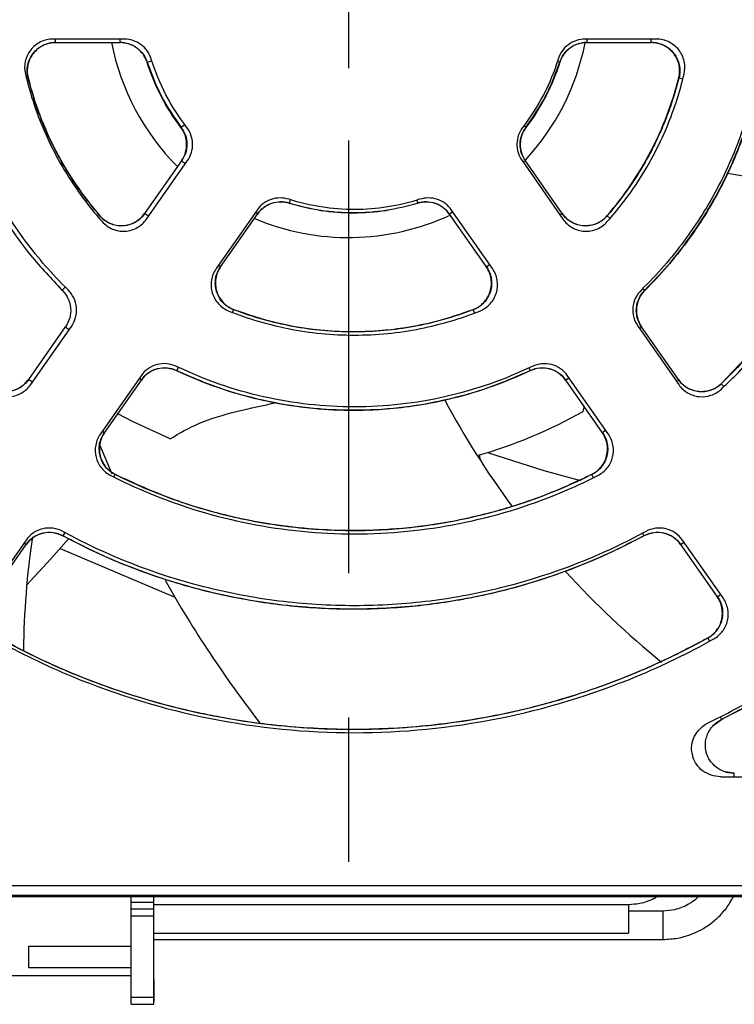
# Model space of a CAD drawing. Header units: millimetres. Extents: x 13 to 559, y 0 to 388.
# Tile 9 of 17: x 224 to 249, y 148 to 183. Entities that reach past the tile are written whole.
import ezdxf

# ---------------------------------------------------------------- set-up
doc = ezdxf.new("R2010")
doc.units = ezdxf.units.MM
doc.linetypes.add('SLD-Center', pattern=[30.48, 15.24, -5.08, 5.08, -5.08])
doc.layers.add('CENTER', color=40, linetype='SLD-Center')

# ---------------------------------------------------------------- blocks, each defined once
blk = doc.blocks.new('SW_CENTERMARKSYMBOL_2')
at = {"layer": 'CENTER', "color": 0}
for p, q in [((0, 0), (0, -2.54)), ((0, -5.08), (0, -34.14))]:
    blk.add_line(p, q, dxfattribs=at)

msp = doc.modelspace()

# ---------------------------------------------------------------- linework, layer by layer
for p, q in [((227.64, 182.485), (225.13, 182.485)), ((225.222, 182.364), (225.222, 182.485)), ((227.491, 182.364), (227.491, 182.485)), ((246.388, 182.485), (243.878, 182.485)), ((243.935, 182.485), (243.935, 182.364)), ((246.204, 182.364), (246.204, 182.485)), ((225.222, 182.364), (227.491, 182.364)), ((243.935, 182.364), (246.204, 182.364)), ((228.443, 181.67), (228.451, 181.673)), ((228.451, 181.673), (228.612, 181.724)), ((242.898, 181.698), (242.98, 181.671)), ((242.98, 181.671), (242.984, 181.67)), ((224.247, 181.121), (224.254, 181.123)), ((247.173, 181.123), (247.319, 181.086)), ((229.635, 179.379), (229.643, 179.385)), ((229.643, 179.385), (229.769, 179.481)), ((241.787, 179.382), (241.715, 179.437)), ((241.787, 179.382), (241.791, 179.379)), ((228.428, 176.15), (229.867, 178.206)), ((241.651, 178.206), (243.09, 176.15)), ((229.658, 178.203), (228.356, 176.344)), ((229.658, 178.203), (229.797, 178.105)), ((241.769, 178.203), (241.691, 178.148)), ((243.07, 176.344), (241.769, 178.203)), ((233.489, 176.831), (233.45, 176.708)), ((237.944, 176.814), (237.976, 176.708)), ((226.776, 176.256), (226.784, 176.263)), ((228.495, 176.246), (228.356, 176.344)), ((232.32, 176.468), (230.881, 174.412)), ((231.036, 174.468), (232.337, 176.326)), ((232.337, 176.326), (232.259, 176.381)), ((239.089, 176.326), (239.209, 176.41)), ((239.089, 176.326), (240.391, 174.468)), ((240.609, 174.412), (239.169, 176.468)), ((243.07, 176.344), (242.993, 176.289)), ((244.648, 176.258), (244.643, 176.262)), ((244.648, 176.258), (244.751, 176.168)), ((231.036, 174.468), (230.958, 174.522)), ((240.391, 174.468), (240.511, 174.551)), ((225.188, 173.94), (225.449, 173.638)), ((225.455, 173.644), (225.563, 173.753)), ((245.909, 173.707), (245.975, 173.641)), ((225.449, 173.638), (225.455, 173.644)), ((245.975, 173.641), (245.978, 173.637)), ((231.458, 172.861), (231.497, 172.963)), ((239.932, 172.957), (239.93, 172.962)), ((239.932, 172.957), (239.977, 172.84)), ((225.564, 172.356), (224.267, 170.503)), ((224.346, 170.321), (225.781, 172.37)), ((225.564, 172.356), (225.703, 172.258)), ((245.737, 172.37), (247.172, 170.321)), ((245.785, 172.301), (245.863, 172.356)), ((247.16, 170.503), (245.863, 172.356)), ((250.084, 171.856), (248.665, 170.351)), ((229.544, 170.931), (229.487, 170.81)), ((228.234, 170.632), (226.799, 168.583)), ((241.894, 170.907), (241.94, 170.81)), ((244.69, 168.583), (243.255, 170.632)), ((224.406, 170.406), (224.267, 170.503)), ((226.946, 168.627), (228.243, 170.48)), ((228.243, 170.48), (228.165, 170.534)), ((243.183, 170.48), (243.303, 170.564)), ((243.183, 170.48), (244.48, 168.627)), ((247.16, 170.503), (247.082, 170.449)), ((248.669, 170.347), (248.665, 170.351)), ((248.669, 170.347), (248.762, 170.249)), ((243.809, 169.379), (243.84, 169.542)), ((226.946, 168.627), (226.868, 168.682)), ((244.6, 168.711), (244.48, 168.627)), ((240.148, 167.845), (240.16, 167.686)), ((227.271, 167.066), (227.318, 167.161)), ((244.111, 167.156), (244.108, 167.161)), ((244.168, 167.041), (244.111, 167.156)), ((225.543, 165.114), (225.479, 164.995)), ((245.898, 165.088), (245.948, 164.995)), ((224.182, 164.845), (222.755, 162.808)), ((222.899, 162.848), (224.188, 164.688)), ((224.11, 164.743), (224.188, 164.688)), ((247.238, 164.688), (247.358, 164.772)), ((247.238, 164.688), (248.527, 162.848)), ((248.734, 162.808), (247.307, 164.845)), ((225.388, 164.552), (229.42, 162.839)), ((248.527, 162.848), (248.647, 162.932)), ((248.195, 161.396), (248.192, 161.401)), ((248.195, 161.396), (248.258, 161.283)), ((248.674, 158.527), (249.957, 159.221)), ((248.422, 158.34), (248.676, 158.523)), ((248.628, 158.617), (248.676, 158.523)), ((248.65, 156.514), (251.222, 156.514)), ((249.129, 156.634), (248.819, 156.682)), ((249.129, 156.514), (249.129, 156.635)), ((269.171, 152.673), (137.818, 152.673)), ((137.759, 152.345), (269.168, 152.345)), ((220.177, 152.299), (251.25, 152.299)), ((227.885, 152.099), (227.885, 152.299)), ((228.685, 152.099), (228.685, 152.299)), ((227.885, 152.099), (228.685, 152.099)), ((227.885, 151.849), (227.885, 152.099)), ((228.685, 151.849), (228.685, 152.099)), ((245.403, 152.007), (228.685, 152.007)), ((245.403, 152.007), (245.403, 151.007)), ((227.885, 151.599), (227.885, 151.849)), ((228.685, 151.849), (227.885, 151.849)), ((228.685, 151.599), (227.885, 151.599)), ((227.885, 148.749), (227.885, 151.599)), ((228.685, 151.599), (228.685, 151.849)), ((228.685, 148.749), (228.685, 151.599)), ((246.617, 151.783), (245.403, 151.783)), ((246.617, 151.783), (246.617, 150.783)), ((228.685, 151.007), (245.403, 151.007)), ((224.285, 150.549), (227.885, 150.549)), ((224.285, 149.799), (224.285, 150.549)), ((228.685, 150.783), (246.617, 150.783)), ((224.285, 149.799), (227.885, 149.799)), ((227.885, 149.499), (219.185, 149.499)), ((228.685, 149.64), (228.695, 149.64)), ((228.695, 149.373), (228.685, 149.373)), ((228.695, 149.253), (228.685, 149.253)), ((228.695, 149.253), (228.695, 149.373)), ((228.695, 148.599), (228.695, 149.253)), ((227.885, 148.749), (228.685, 148.749)), ((227.885, 148.499), (227.885, 148.749)), ((228.685, 148.499), (228.685, 148.749)), ((227.885, 148.499), (228.685, 148.499)), ((228.695, 148.599), (228.685, 148.599))]:
    msp.add_line(p, q)
at = {"flags": 128}
for points in [[(229.263, 168.414), (227.932, 169.018), (227.413, 169.293)], [(226.743, 168.267), (226.768, 168.207), (227.204, 167.177)], [(240.469, 167.923), (242.416, 167.299), (243.706, 166.942)], [(225.692, 164.896), (225.057, 164.185), (224.207, 163.275)]]:
    msp.add_lwpolyline(points, dxfattribs=at)
for centre, radius, start, end in [((235.535, 183.999), 8.5, 191.0941, 224.9089), ((235.535, 183.999), 8.5, 317.1818, 348.8269), ((254.212, 207.421), 30.13, 259.8484, 268.2774), ((235.535, 183.999), 8.5, 247.1005, 294.9089), ((265.491, 183.999), 30.13, 208.1837, 216.5793), ((235.535, 183.999), 16.8, 285.6689, 299.508), ((254.216, 160.581), 30.13, 171.6486, 179.2536), ((265.491, 183.999), 30.13, 222.2502, 231.0988), ((265.491, 183.999), 41.82, 209.4586, 217.7578), ((235.73, 184.026), 28.495, 295.9805, 300.1041)]:
    msp.add_arc(centre, radius, start, end)
for points, knots in [([(225.13, 182.485), (224.98, 182.485), (224.829, 182.45), (224.559, 182.32), (224.439, 182.224), (224.3, 182.048), (224.259, 181.983), (224.195, 181.848), (224.171, 181.778), (224.122, 181.556), (224.123, 181.405), (224.158, 181.256)], [0, 0, 0, 0, 0.000582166, 0.000582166, 0.001164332, 0.001164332, 0.001455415, 0.001455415, 0.001746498, 0.001746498, 0.002328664, 0.002328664, 0.002328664, 0.002328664]), ([(224.247, 181.121), (224.233, 181.196), (224.207, 181.347), (224.232, 181.576), (224.304, 181.794), (224.424, 181.989), (224.585, 182.153), (224.778, 182.276), (224.994, 182.355), (225.146, 182.366), (225.222, 182.372)], [0, 0, 0, 0, 0.125862, 0.250806, 0.375543, 0.500474, 0.625027, 0.749647, 0.874684, 1, 1, 1, 1]), ([(227.491, 182.374), (227.598, 182.363), (227.81, 182.343), (228.094, 182.191), (228.326, 181.966), (228.409, 181.771), (228.451, 181.673)], [0, 0, 0, 0, 0.250792, 0.500639, 0.7501, 1, 1, 1, 1]), ([(228.594, 181.78), (228.531, 181.983), (228.404, 182.163), (228.063, 182.415), (227.853, 182.485), (227.64, 182.485)], [0, 0, 0, 0, 0.000820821, 0.000820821, 0.001641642, 0.001641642, 0.001641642, 0.001641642]), ([(243.878, 182.485), (243.665, 182.485), (243.455, 182.415), (243.114, 182.163), (242.987, 181.983), (242.924, 181.78)], [0, 0, 0, 0, 0.000820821, 0.000820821, 0.001641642, 0.001641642, 0.001641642, 0.001641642]), ([(242.978, 181.672), (243.02, 181.77), (243.104, 181.965), (243.335, 182.189), (243.619, 182.341), (243.83, 182.36), (243.935, 182.37)], [0, 0, 0, 0, 0.250784, 0.500639, 0.750108, 1, 1, 1, 1]), ([(246.204, 182.375), (246.281, 182.37), (246.434, 182.359), (246.651, 182.278), (246.845, 182.155), (247.006, 181.99), (247.126, 181.794), (247.198, 181.576), (247.223, 181.346), (247.197, 181.196), (247.183, 181.12)], [0, 0, 0, 0, 0.1258845, 0.2508323, 0.375559, 0.5004733, 0.62501, 0.7496204, 0.8746618, 1, 1, 1, 1]), ([(247.36, 181.256), (247.395, 181.405), (247.396, 181.556), (247.347, 181.778), (247.323, 181.848), (247.259, 181.983), (247.218, 182.048), (247.079, 182.224), (246.959, 182.32), (246.689, 182.45), (246.538, 182.485), (246.388, 182.485)], [0, 0, 0, 0, 0.000582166, 0.000582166, 0.000873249, 0.000873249, 0.001164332, 0.001164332, 0.001746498, 0.001746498, 0.002328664, 0.002328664, 0.002328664, 0.002328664]), ([(225.222, 182.365), (225.071, 182.365), (224.919, 182.33), (224.648, 182.198), (224.527, 182.101), (224.341, 181.863), (224.276, 181.723), (224.213, 181.425), (224.216, 181.272), (224.254, 181.123)], [0, 0, 0, 0, 0.25, 0.25, 0.5, 0.5, 0.75, 0.75, 1, 1, 1, 1]), ([(228.443, 181.67), (228.379, 181.871), (228.251, 182.048), (227.911, 182.297), (227.703, 182.365), (227.491, 182.365)], [0, 0, 0, 0, 0.5, 0.5, 1, 1, 1, 1]), ([(243.935, 182.365), (243.724, 182.365), (243.517, 182.297), (243.177, 182.049), (243.048, 181.872), (242.984, 181.67)], [0, 0, 0, 0, 0.5, 0.5, 1, 1, 1, 1]), ([(247.173, 181.123), (247.21, 181.269), (247.213, 181.425), (247.152, 181.721), (247.086, 181.862), (246.901, 182.1), (246.781, 182.197), (246.507, 182.33), (246.358, 182.365), (246.204, 182.365)], [0, 0, 0, 0, 0.25, 0.25, 0.5, 0.5, 0.75, 0.75, 1, 1, 1, 1]), ([(228.45, 181.673), (228.6, 181.265), (228.9, 180.451), (229.395, 179.739), (229.642, 179.384)], [0, 0, 0, 0, 0.500873, 1, 1, 1, 1]), ([(221.346, 181.536), (221.421, 181.153), (221.558, 180.448), (221.839, 179.502), (222.111, 178.744), (222.358, 178.15), (222.629, 177.562), (223, 176.846), (223.571, 175.905), (224.378, 174.782), (225.074, 174.046), (225.455, 173.644)], [0, 0, 0, 0, 0.129421, 0.23823, 0.327198, 0.396597, 0.451443, 0.542165, 0.664107, 0.81631, 1, 1, 1, 1]), ([(225.661, 173.657), (225.111, 174.195), (224.609, 174.771), (223.929, 175.688), (223.714, 176.003), (223.308, 176.651), (223.117, 176.986), (222.586, 178.007), (222.29, 178.708), (221.81, 180.149), (221.626, 180.888), (221.501, 181.648)], [0, 0, 0, 0, 0.002230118, 0.002230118, 0.003345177, 0.003345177, 0.004460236, 0.004460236, 0.006690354, 0.006690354, 0.008920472, 0.008920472, 0.008920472, 0.008920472]), ([(241.788, 179.381), (242.036, 179.738), (242.531, 180.45), (242.831, 181.265), (242.98, 181.671)], [0, 0, 0, 0, 0.50056, 1, 1, 1, 1]), ([(250.017, 181.648), (249.892, 180.888), (249.708, 180.149), (249.228, 178.708), (248.932, 178.007), (248.401, 176.986), (248.21, 176.651), (247.804, 176.003), (247.589, 175.688), (246.909, 174.771), (246.408, 174.195), (245.857, 173.657)], [0, 0, 0, 0, 0.002230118, 0.002230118, 0.004460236, 0.004460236, 0.005575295, 0.005575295, 0.006690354, 0.006690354, 0.008920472, 0.008920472, 0.008920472, 0.008920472]), ([(245.975, 173.641), (246.246, 173.921), (246.744, 174.439), (247.359, 175.211), (247.824, 175.869), (248.169, 176.412), (248.495, 176.972), (248.869, 177.687), (249.312, 178.694), (249.77, 179.999), (249.973, 180.992), (250.084, 181.535)], [0, 0, 0, 0, 0.129418, 0.238228, 0.327197, 0.396596, 0.451441, 0.542163, 0.664109, 0.816307, 1, 1, 1, 1]), ([(250.088, 181.535), (249.96, 180.785), (249.775, 180.054), (249.414, 178.984), (249.28, 178.631), (248.983, 177.936), (248.82, 177.591), (248.296, 176.585), (247.898, 175.949), (247.009, 174.743), (246.518, 174.173), (245.978, 173.638)], [0, 0, 0, 0, 0.25, 0.25, 0.375, 0.375, 0.5, 0.5, 0.75, 0.75, 1, 1, 1, 1]), ([(248.672, 170.164), (248.828, 170.31), (248.982, 170.459), (250.01, 171.487), (250.8, 172.449), (252.177, 174.51), (252.764, 175.608), (253.713, 177.898), (254.074, 179.09), (254.384, 180.65), (254.443, 180.998), (254.493, 181.346)], [0.3695985, 0.3695985, 0.3695985, 0.3695985, 0.375, 0.375, 0.40625, 0.40625, 0.4375, 0.4375, 0.46875, 0.46875, 0.4776236, 0.4776236, 0.4776236, 0.4776236]), ([(224.158, 181.256), (224.305, 180.634), (224.502, 180.023), (225.046, 178.71), (225.416, 178.018), (226.157, 176.909), (226.496, 176.471), (226.864, 176.058)], [0.38413169, 0.38413169, 0.38413169, 0.38413169, 0.4097222, 0.4097222, 0.4409722, 0.4409722, 0.46309051, 0.46309051, 0.46309051, 0.46309051]), ([(226.782, 176.261), (226.549, 176.545), (226.129, 177.056), (225.647, 177.795), (225.271, 178.45), (224.925, 179.151), (224.555, 180.041), (224.36, 180.736), (224.251, 181.122)], [0, 0, 0, 0, 0.199313, 0.358503, 0.477961, 0.608907, 0.782433, 1, 1, 1, 1]), ([(224.254, 181.123), (224.48, 180.223), (224.806, 179.366), (225.652, 177.737), (226.178, 176.961), (226.784, 176.262)], [0, 0, 0, 0, 0.5, 0.5, 1, 1, 1, 1]), ([(244.643, 176.262), (245.25, 176.963), (245.765, 177.722), (246.614, 179.35), (246.948, 180.226), (247.173, 181.123)], [0, 0, 0, 0, 0.5, 0.5, 1, 1, 1, 1]), ([(247.179, 181.121), (247.102, 180.839), (246.962, 180.329), (246.717, 179.666), (246.504, 179.165), (246.273, 178.674), (245.944, 178.057), (245.413, 177.199), (244.925, 176.599), (244.648, 176.258)], [0, 0, 0, 0, 0.158572, 0.286404, 0.383235, 0.453837, 0.580591, 0.762112, 1, 1, 1, 1]), ([(244.654, 176.058), (245.022, 176.471), (245.361, 176.909), (246.102, 178.018), (246.472, 178.71), (247.016, 180.023), (247.213, 180.634), (247.36, 181.256)], [0.38413169, 0.38413169, 0.38413169, 0.38413169, 0.40625, 0.40625, 0.4375, 0.4375, 0.46309051, 0.46309051, 0.46309051, 0.46309051]), ([(254.328, 181.217), (254.236, 180.687), (254.065, 179.71), (253.695, 178.397), (253.329, 177.345), (252.991, 176.52), (252.653, 175.782), (252.246, 174.984), (251.685, 174.014), (250.923, 172.882), (249.927, 171.609), (249.109, 170.788), (248.669, 170.347)], [0, 0, 0, 0, 0.129336, 0.238208, 0.327415, 0.397174, 0.452286, 0.522548, 0.612404, 0.721555, 0.850387, 1, 1, 1, 1]), ([(229.658, 178.202), (229.779, 178.375), (229.843, 178.583), (229.835, 179.004), (229.764, 179.211), (229.635, 179.379)], [0, 0, 0, 0, 0.5, 0.5, 1, 1, 1, 1]), ([(229.644, 179.385), (229.7, 179.295), (229.812, 179.113), (229.863, 178.794), (229.824, 178.474), (229.719, 178.289), (229.667, 178.197)], [0, 0, 0, 0, 0.250799, 0.500642, 0.750098, 1, 1, 1, 1]), ([(229.867, 178.206), (229.989, 178.38), (230.053, 178.59), (230.043, 179.014), (229.969, 179.222), (229.838, 179.391)], [0, 0, 0, 0, 0.000820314, 0.000820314, 0.001640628, 0.001640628, 0.001640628, 0.001640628]), ([(241.68, 179.391), (241.549, 179.222), (241.475, 179.014), (241.465, 178.59), (241.529, 178.38), (241.651, 178.206)], [0, 0, 0, 0, 0.000820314, 0.000820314, 0.001640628, 0.001640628, 0.001640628, 0.001640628]), ([(241.764, 178.199), (241.712, 178.292), (241.607, 178.476), (241.569, 178.796), (241.62, 179.113), (241.731, 179.292), (241.787, 179.382)], [0, 0, 0, 0, 0.250786, 0.500642, 0.750111, 1, 1, 1, 1]), ([(241.791, 179.379), (241.663, 179.212), (241.592, 179.006), (241.583, 178.585), (241.647, 178.376), (241.768, 178.202)], [0, 0, 0, 0, 0.5, 0.5, 1, 1, 1, 1]), ([(233.444, 176.846), (233.241, 176.911), (233.02, 176.909), (232.618, 176.774), (232.442, 176.642), (232.32, 176.468)], [0, 0, 0, 0, 0.000820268, 0.000820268, 0.001640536, 0.001640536, 0.001640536, 0.001640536]), ([(238.046, 176.846), (237.298, 176.605), (236.532, 176.485), (235.358, 176.484), (234.966, 176.515), (234.197, 176.636), (233.818, 176.726), (233.444, 176.846)], [0, 0, 0, 0, 0.00223187, 0.00223187, 0.003347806, 0.003347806, 0.004463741, 0.004463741, 0.004463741, 0.004463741]), ([(239.169, 176.468), (239.047, 176.642), (238.87, 176.774), (238.468, 176.909), (238.248, 176.911), (238.046, 176.846)], [0, 0, 0, 0, 0.000820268, 0.000820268, 0.001640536, 0.001640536, 0.001640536, 0.001640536]), ([(232.331, 176.33), (232.4, 176.411), (232.538, 176.573), (232.825, 176.718), (233.141, 176.779), (233.348, 176.736), (233.452, 176.714)], [0, 0, 0, 0, 0.250791, 0.500642, 0.750107, 1, 1, 1, 1]), ([(233.45, 176.708), (233.249, 176.77), (233.031, 176.767), (232.633, 176.632), (232.458, 176.5), (232.337, 176.327)], [0, 0, 0, 0, 0.5, 0.5, 1, 1, 1, 1]), ([(237.976, 176.708), (237.608, 176.594), (237.235, 176.508), (236.479, 176.394), (236.095, 176.364), (234.94, 176.365), (234.187, 176.48), (233.45, 176.708)], [0, 0, 0, 0, 0.25, 0.25, 0.5, 0.5, 1, 1, 1, 1]), ([(233.452, 176.713), (233.822, 176.615), (234.562, 176.42), (235.712, 176.345), (236.862, 176.42), (237.604, 176.616), (237.975, 176.713)], [0, 0, 0, 0, 0.249771, 0.499341, 0.749861, 1, 1, 1, 1]), ([(237.974, 176.715), (238.078, 176.737), (238.286, 176.78), (238.603, 176.719), (238.89, 176.573), (239.027, 176.412), (239.096, 176.331)], [0, 0, 0, 0, 0.250793, 0.500642, 0.750104, 1, 1, 1, 1]), ([(239.09, 176.327), (238.969, 176.499), (238.795, 176.631), (238.397, 176.767), (238.178, 176.771), (237.976, 176.708)], [0, 0, 0, 0, 0.5, 0.5, 1, 1, 1, 1]), ([(228.365, 176.338), (228.317, 176.278), (228.22, 176.159), (228.029, 176.028), (227.817, 175.94), (227.59, 175.902), (227.361, 175.917), (227.141, 175.982), (226.939, 176.094), (226.83, 176.202), (226.776, 176.256)], [0, 0, 0, 0, 0.1258804, 0.2508276, 0.375556, 0.5004733, 0.625013, 0.7496251, 0.8746658, 1, 1, 1, 1]), ([(226.784, 176.262), (226.883, 176.148), (227.009, 176.056), (227.286, 175.937), (227.439, 175.909), (227.74, 175.925), (227.889, 175.967), (228.155, 176.115), (228.268, 176.217), (228.357, 176.343)], [0, 0, 0, 0, 0.25, 0.25, 0.5, 0.5, 0.75, 0.75, 1, 1, 1, 1]), ([(226.864, 176.058), (226.964, 175.946), (227.09, 175.856), (227.366, 175.741), (227.518, 175.715), (227.742, 175.728), (227.817, 175.741), (227.961, 175.783), (228.03, 175.812), (228.228, 175.923), (228.34, 176.024), (228.428, 176.15)], [0, 0, 0, 0, 0.000582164, 0.000582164, 0.001164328, 0.001164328, 0.00145541, 0.00145541, 0.001746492, 0.001746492, 0.002328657, 0.002328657, 0.002328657, 0.002328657]), ([(244.65, 176.256), (244.595, 176.202), (244.487, 176.093), (244.284, 175.982), (244.064, 175.917), (243.835, 175.903), (243.609, 175.941), (243.397, 176.028), (243.207, 176.16), (243.11, 176.279), (243.062, 176.338)], [0, 0, 0, 0, 0.125877, 0.250824, 0.375554, 0.500474, 0.625016, 0.749629, 0.874669, 1, 1, 1, 1]), ([(243.07, 176.343), (243.156, 176.22), (243.272, 176.115), (243.536, 175.968), (243.685, 175.925), (243.986, 175.909), (244.138, 175.936), (244.419, 176.056), (244.542, 176.146), (244.643, 176.262)], [0, 0, 0, 0, 0.25, 0.25, 0.5, 0.5, 0.75, 0.75, 1, 1, 1, 1]), ([(243.09, 176.15), (243.178, 176.024), (243.29, 175.923), (243.488, 175.812), (243.557, 175.783), (243.701, 175.741), (243.776, 175.728), (244, 175.715), (244.152, 175.741), (244.428, 175.856), (244.555, 175.946), (244.654, 176.058)], [0, 0, 0, 0, 0.000582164, 0.000582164, 0.000873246, 0.000873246, 0.001164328, 0.001164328, 0.001746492, 0.001746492, 0.002328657, 0.002328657, 0.002328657, 0.002328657]), ([(230.881, 174.412), (230.793, 174.286), (230.736, 174.147), (230.7, 173.923), (230.696, 173.848), (230.706, 173.699), (230.719, 173.623), (230.784, 173.409), (230.86, 173.274), (231.062, 173.054), (231.19, 172.966), (231.329, 172.911)], [0, 0, 0, 0, 0.000582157, 0.000582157, 0.000873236, 0.000873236, 0.001164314, 0.001164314, 0.001746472, 0.001746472, 0.002328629, 0.002328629, 0.002328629, 0.002328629]), ([(231.035, 174.468), (230.948, 174.344), (230.889, 174.2), (230.842, 173.902), (230.852, 173.747), (230.94, 173.458), (231.018, 173.324), (231.226, 173.102), (231.353, 173.017), (231.497, 172.962)], [0, 0, 0, 0, 0.25, 0.25, 0.5, 0.5, 0.75, 0.75, 1, 1, 1, 1]), ([(231.494, 172.955), (231.424, 172.987), (231.286, 173.052), (231.112, 173.204), (230.975, 173.388), (230.884, 173.599), (230.842, 173.824), (230.852, 174.053), (230.911, 174.276), (230.99, 174.407), (231.029, 174.472)], [0, 0, 0, 0, 0.125867, 0.250812, 0.375546, 0.500474, 0.625023, 0.749641, 0.874679, 1, 1, 1, 1]), ([(239.93, 172.962), (240.071, 173.016), (240.201, 173.103), (240.407, 173.323), (240.485, 173.457), (240.574, 173.745), (240.585, 173.899), (240.537, 174.2), (240.48, 174.342), (240.391, 174.468)], [0, 0, 0, 0, 0.25, 0.25, 0.5, 0.5, 0.75, 0.75, 1, 1, 1, 1]), ([(240.401, 174.474), (240.44, 174.408), (240.519, 174.277), (240.577, 174.052), (240.587, 173.823), (240.545, 173.597), (240.453, 173.386), (240.316, 173.201), (240.142, 173.049), (240.003, 172.984), (239.934, 172.952)], [0, 0, 0, 0, 0.125886, 0.250834, 0.37556, 0.500473, 0.625009, 0.749619, 0.87466, 1, 1, 1, 1]), ([(240.16, 172.911), (240.302, 172.968), (240.426, 173.053), (240.58, 173.221), (240.624, 173.281), (240.698, 173.411), (240.727, 173.482), (240.792, 173.696), (240.801, 173.85), (240.753, 174.146), (240.695, 174.289), (240.609, 174.412)], [0, 0, 0, 0, 0.000582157, 0.000582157, 0.000873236, 0.000873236, 0.001164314, 0.001164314, 0.001746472, 0.001746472, 0.002328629, 0.002328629, 0.002328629, 0.002328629]), ([(225.457, 173.645), (225.532, 173.553), (225.681, 173.37), (225.769, 173.02), (225.745, 172.66), (225.63, 172.453), (225.573, 172.349)], [0, 0, 0, 0, 0.250459, 0.500059, 0.749918, 1, 1, 1, 1]), ([(225.781, 172.37), (225.916, 172.562), (225.98, 172.801), (225.936, 173.27), (225.83, 173.491), (225.661, 173.657)], [0, 0, 0, 0, 0.000909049, 0.000909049, 0.001818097, 0.001818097, 0.001818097, 0.001818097]), ([(245.857, 173.657), (245.688, 173.491), (245.582, 173.27), (245.538, 172.801), (245.602, 172.562), (245.737, 172.37)], [0, 0, 0, 0, 0.000909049, 0.000909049, 0.001818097, 0.001818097, 0.001818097, 0.001818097]), ([(245.978, 173.638), (245.811, 173.473), (245.706, 173.251), (245.664, 172.784), (245.727, 172.548), (245.862, 172.355)], [0, 0, 0, 0, 0.5, 0.5, 1, 1, 1, 1]), ([(245.858, 172.352), (245.8, 172.456), (245.686, 172.662), (245.663, 173.02), (245.75, 173.368), (245.899, 173.55), (245.974, 173.642)], [0, 0, 0, 0, 0.250443, 0.500059, 0.749933, 1, 1, 1, 1]), ([(231.329, 172.911), (232.004, 172.642), (232.704, 172.435), (234.182, 172.141), (234.963, 172.064), (236.526, 172.064), (237.307, 172.141), (238.786, 172.435), (239.485, 172.642), (240.16, 172.911)], [0.1896868, 0.1896868, 0.1896868, 0.1896868, 0.21875, 0.21875, 0.25, 0.25, 0.28125, 0.28125, 0.3103132, 0.3103132, 0.3103132, 0.3103132]), ([(239.932, 172.957), (239.499, 172.808), (238.721, 172.54), (237.642, 172.325), (236.805, 172.222), (236.068, 172.177), (235.255, 172.175), (234.21, 172.256), (232.91, 172.477), (231.995, 172.787), (231.495, 172.957)], [0, 0, 0, 0, 0.158976, 0.285937, 0.381886, 0.452194, 0.542701, 0.664543, 0.816425, 1, 1, 1, 1]), ([(231.497, 172.962), (232.174, 172.704), (232.864, 172.511), (233.919, 172.316), (234.274, 172.267), (234.991, 172.201), (235.354, 172.184), (236.434, 172.184), (237.146, 172.25), (238.553, 172.508), (239.252, 172.703), (239.93, 172.962)], [0, 0, 0, 0, 0.25, 0.25, 0.375, 0.375, 0.5, 0.5, 0.75, 0.75, 1, 1, 1, 1]), ([(229.484, 170.959), (229.271, 171.062), (229.027, 171.085), (228.571, 170.966), (228.369, 170.825), (228.234, 170.632)], [0, 0, 0, 0, 0.000909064, 0.000909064, 0.001818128, 0.001818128, 0.001818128, 0.001818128]), ([(229.487, 170.81), (229.275, 170.911), (229.031, 170.933), (228.578, 170.813), (228.378, 170.673), (228.243, 170.48)], [0, 0, 0, 0, 0.5, 0.5, 1, 1, 1, 1]), ([(242.005, 170.959), (241.024, 170.489), (240.01, 170.136), (238.439, 169.777), (237.907, 169.687), (236.826, 169.565), (236.287, 169.535), (234.675, 169.534), (233.608, 169.652), (231.487, 170.133), (230.464, 170.489), (229.484, 170.959)], [0, 0, 0, 0, 0.00315085, 0.00315085, 0.00472627, 0.00472627, 0.0063017, 0.0063017, 0.00945254, 0.00945254, 0.01260339, 0.01260339, 0.01260339, 0.01260339]), ([(243.184, 170.48), (243.05, 170.672), (242.849, 170.813), (242.396, 170.933), (242.152, 170.911), (241.939, 170.81)], [0, 0, 0, 0, 0.5, 0.5, 1, 1, 1, 1]), ([(243.255, 170.632), (243.12, 170.826), (242.918, 170.966), (242.462, 171.085), (242.217, 171.061), (242.005, 170.959)], [0, 0, 0, 0, 0.000909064, 0.000909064, 0.001818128, 0.001818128, 0.001818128, 0.001818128]), ([(228.237, 170.484), (228.315, 170.573), (228.469, 170.751), (228.798, 170.896), (229.156, 170.933), (229.379, 170.855), (229.49, 170.817)], [0, 0, 0, 0, 0.250449, 0.500059, 0.749928, 1, 1, 1, 1]), ([(241.939, 170.81), (240.963, 170.349), (239.95, 170.002), (238.379, 169.65), (237.844, 169.561), (236.779, 169.444), (236.246, 169.415), (235.181, 169.415), (234.649, 169.444), (233.585, 169.561), (233.05, 169.65), (231.477, 170.002), (230.464, 170.349), (229.487, 170.81)], [0, 0, 0, 0, 0.25, 0.25, 0.375, 0.375, 0.5, 0.5, 0.625, 0.625, 0.75, 0.75, 1, 1, 1, 1]), ([(229.49, 170.815), (229.998, 170.595), (230.936, 170.189), (232.293, 169.809), (233.425, 169.589), (234.337, 169.478), (235.111, 169.427), (235.889, 169.414), (236.793, 169.449), (237.872, 169.565), (239.114, 169.803), (240.505, 170.194), (241.441, 170.6), (241.937, 170.815)], [0, 0, 0, 0, 0.129112, 0.238216, 0.328092, 0.397943, 0.452635, 0.509043, 0.57923, 0.663612, 0.762185, 0.873995, 1, 1, 1, 1]), ([(241.936, 170.817), (242.048, 170.856), (242.271, 170.934), (242.629, 170.897), (242.958, 170.752), (243.113, 170.574), (243.19, 170.484)], [0, 0, 0, 0, 0.250451, 0.500059, 0.749926, 1, 1, 1, 1]), ([(224.275, 170.498), (224.23, 170.441), (224.139, 170.329), (223.962, 170.201), (223.764, 170.112), (223.551, 170.067), (223.334, 170.068), (223.122, 170.116), (222.923, 170.206), (222.811, 170.298), (222.755, 170.344)], [0, 0, 0, 0, 0.125148, 0.250215, 0.374801, 0.499858, 0.624496, 0.749394, 0.874602, 1, 1, 1, 1]), ([(222.762, 170.351), (222.865, 170.253), (222.991, 170.176), (223.262, 170.083), (223.408, 170.066), (223.691, 170.095), (223.831, 170.141), (224.078, 170.286), (224.185, 170.386), (224.267, 170.503)], [0, 0, 0, 0, 0.25, 0.25, 0.5, 0.5, 0.75, 0.75, 1, 1, 1, 1]), ([(222.846, 170.164), (222.95, 170.066), (223.076, 169.991), (223.346, 169.9), (223.491, 169.884), (223.773, 169.914), (223.912, 169.96), (224.158, 170.105), (224.265, 170.204), (224.346, 170.321)], [0, 0, 0, 0, 0.000553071, 0.000553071, 0.001106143, 0.001106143, 0.001659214, 0.001659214, 0.002212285, 0.002212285, 0.002212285, 0.002212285]), ([(248.671, 170.345), (248.615, 170.299), (248.504, 170.207), (248.305, 170.117), (248.093, 170.069), (247.876, 170.067), (247.664, 170.112), (247.466, 170.201), (247.288, 170.329), (247.198, 170.442), (247.152, 170.498)], [0, 0, 0, 0, 0.125143, 0.250211, 0.374798, 0.499858, 0.624499, 0.749399, 0.874607, 1, 1, 1, 1]), ([(247.159, 170.503), (247.241, 170.386), (247.349, 170.286), (247.596, 170.141), (247.736, 170.095), (248.019, 170.066), (248.165, 170.083), (248.436, 170.177), (248.561, 170.253), (248.665, 170.351)], [0, 0, 0, 0, 0.25, 0.25, 0.5, 0.5, 0.75, 0.75, 1, 1, 1, 1]), ([(247.172, 170.321), (247.253, 170.204), (247.36, 170.105), (247.606, 169.96), (247.745, 169.914), (248.027, 169.884), (248.172, 169.9), (248.442, 169.991), (248.568, 170.066), (248.672, 170.164)], [0, 0, 0, 0, 0.000553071, 0.000553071, 0.001106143, 0.001106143, 0.001659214, 0.001659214, 0.002212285, 0.002212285, 0.002212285, 0.002212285]), ([(229.263, 168.414), (229.586, 168.607), (230.245, 168.998), (231.531, 169.375), (232.532, 169.588), (233, 169.688)], [0, 0, 0, 0, 0.339632, 0.691711, 1, 1, 1, 1]), ([(226.799, 168.583), (226.717, 168.466), (226.661, 168.332), (226.608, 168.052), (226.613, 167.906), (226.682, 167.63), (226.746, 167.499), (226.924, 167.277), (227.038, 167.184), (227.165, 167.12)], [0, 0, 0, 0, 0.000553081, 0.000553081, 0.001106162, 0.001106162, 0.001659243, 0.001659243, 0.002212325, 0.002212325, 0.002212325, 0.002212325]), ([(226.946, 168.628), (226.863, 168.511), (226.806, 168.375), (226.754, 168.093), (226.759, 167.947), (226.83, 167.67), (226.895, 167.539), (227.076, 167.316), (227.19, 167.225), (227.318, 167.161)], [0, 0, 0, 0, 0.25, 0.25, 0.5, 0.5, 0.75, 0.75, 1, 1, 1, 1]), ([(227.315, 167.155), (227.253, 167.191), (227.128, 167.264), (226.976, 167.42), (226.858, 167.602), (226.783, 167.805), (226.752, 168.02), (226.768, 168.236), (226.828, 168.446), (226.902, 168.57), (226.94, 168.632)], [0, 0, 0, 0, 0.1251348, 0.2502004, 0.3747912, 0.4998577, 0.6245053, 0.7494085, 0.874615, 1, 1, 1, 1]), ([(244.108, 167.161), (244.237, 167.225), (244.352, 167.317), (244.531, 167.539), (244.597, 167.671), (244.667, 167.947), (244.672, 168.094), (244.62, 168.376), (244.563, 168.51), (244.481, 168.628)], [0, 0, 0, 0, 0.25, 0.25, 0.5, 0.5, 0.75, 0.75, 1, 1, 1, 1]), ([(244.49, 168.634), (244.527, 168.572), (244.602, 168.448), (244.661, 168.238), (244.678, 168.021), (244.647, 167.805), (244.571, 167.601), (244.454, 167.418), (244.301, 167.262), (244.176, 167.188), (244.113, 167.152)], [0, 0, 0, 0, 0.125152, 0.25022, 0.374804, 0.499858, 0.624493, 0.749388, 0.874598, 1, 1, 1, 1]), ([(244.325, 167.12), (244.452, 167.184), (244.565, 167.276), (244.743, 167.499), (244.807, 167.63), (244.876, 167.905), (244.881, 168.051), (244.829, 168.331), (244.772, 168.466), (244.69, 168.583)], [0, 0, 0, 0, 0.000553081, 0.000553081, 0.001106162, 0.001106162, 0.001659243, 0.001659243, 0.002212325, 0.002212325, 0.002212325, 0.002212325]), ([(227.165, 167.12), (227.601, 166.898), (228.046, 166.693), (229.643, 166.031), (230.835, 165.67), (233.266, 165.186), (234.505, 165.064), (236.984, 165.064), (238.223, 165.186), (240.654, 165.67), (241.846, 166.031), (243.443, 166.693), (243.888, 166.898), (244.325, 167.12)], [0.1751544, 0.1751544, 0.1751544, 0.1751544, 0.1875, 0.1875, 0.21875, 0.21875, 0.25, 0.25, 0.28125, 0.28125, 0.3125, 0.3125, 0.3248456, 0.3248456, 0.3248456, 0.3248456]), ([(244.111, 167.156), (243.537, 166.89), (242.461, 166.391), (240.878, 165.881), (239.497, 165.547), (238.331, 165.351), (237.368, 165.245), (236.469, 165.187), (235.472, 165.169), (234.245, 165.22), (232.782, 165.385), (231.106, 165.723), (229.234, 166.277), (227.981, 166.851), (227.315, 167.156)], [0, 0, 0, 0, 0.109058, 0.204186, 0.286015, 0.353908, 0.407834, 0.452808, 0.509228, 0.579641, 0.664421, 0.762598, 0.874039, 1, 1, 1, 1]), ([(227.318, 167.161), (228.627, 166.509), (229.985, 166.019), (232.094, 165.521), (232.811, 165.395), (234.262, 165.226), (234.985, 165.185), (236.428, 165.184), (237.148, 165.225), (238.225, 165.349), (238.584, 165.401), (239.3, 165.526), (239.658, 165.599), (241.434, 166.016), (242.8, 166.509), (244.108, 167.161)], [0, 0, 0, 0, 0.25, 0.25, 0.375, 0.375, 0.5, 0.5, 0.625, 0.625, 0.6875, 0.6875, 0.75, 0.75, 1, 1, 1, 1]), ([(225.478, 165.149), (225.262, 165.267), (225.008, 165.301), (224.535, 165.189), (224.321, 165.044), (224.182, 164.845)], [0, 0, 0, 0, 0.000941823, 0.000941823, 0.001883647, 0.001883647, 0.001883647, 0.001883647]), ([(224.182, 164.693), (224.263, 164.785), (224.424, 164.969), (224.769, 165.113), (225.142, 165.14), (225.369, 165.048), (225.482, 165.001)], [0, 0, 0, 0, 0.250757, 0.500078, 0.749802, 1, 1, 1, 1]), ([(225.479, 164.995), (225.265, 165.111), (225.011, 165.144), (224.539, 165.032), (224.328, 164.889), (224.188, 164.689)], [0, 0, 0, 0, 0.5, 0.5, 1, 1, 1, 1]), ([(246.012, 165.149), (244.43, 164.288), (242.775, 163.641), (240.618, 163.09), (240.182, 162.993), (239.301, 162.826), (238.855, 162.756), (237.522, 162.59), (236.634, 162.535), (234.859, 162.534), (233.972, 162.589), (232.641, 162.755), (232.197, 162.825), (231.314, 162.992), (230.877, 163.089), (228.715, 163.64), (227.059, 164.288), (225.478, 165.149)], [0, 0, 0, 0, 0.00525154, 0.00525154, 0.00656443, 0.00656443, 0.00787732, 0.00787732, 0.01050309, 0.01050309, 0.01312886, 0.01312886, 0.01444174, 0.01444174, 0.01575463, 0.01575463, 0.02100617, 0.02100617, 0.02100617, 0.02100617]), ([(245.944, 165.002), (246.058, 165.048), (246.285, 165.14), (246.658, 165.113), (247.003, 164.97), (247.165, 164.786), (247.246, 164.693)], [0, 0, 0, 0, 0.2507596, 0.5000777, 0.7497992, 1, 1, 1, 1]), ([(247.239, 164.689), (247.1, 164.888), (246.888, 165.032), (246.416, 165.144), (246.163, 165.111), (245.947, 164.995)], [0, 0, 0, 0, 0.5, 0.5, 1, 1, 1, 1]), ([(247.307, 164.845), (247.167, 165.046), (246.954, 165.19), (246.481, 165.301), (246.225, 165.266), (246.012, 165.149)], [0, 0, 0, 0, 0.000941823, 0.000941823, 0.001883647, 0.001883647, 0.001883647, 0.001883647]), ([(245.947, 164.995), (244.369, 164.145), (242.718, 163.506), (240.569, 162.963), (240.135, 162.868), (239.257, 162.703), (238.813, 162.634), (237.485, 162.469), (236.601, 162.415), (234.832, 162.414), (233.949, 162.468), (232.184, 162.687), (231.298, 162.852), (228.711, 163.505), (227.058, 164.145), (225.479, 164.995)], [0, 0, 0, 0, 0.25, 0.25, 0.3125, 0.3125, 0.375, 0.375, 0.5, 0.5, 0.625, 0.625, 0.75, 0.75, 1, 1, 1, 1]), ([(225.482, 165), (226.008, 164.732), (226.962, 164.247), (228.307, 163.718), (229.386, 163.361), (230.286, 163.108), (231.53, 162.811), (233.225, 162.528), (235.381, 162.387), (237.507, 162.461), (239.108, 162.674), (240.229, 162.894), (240.995, 163.071), (241.947, 163.33), (243.113, 163.714), (244.484, 164.256), (245.433, 164.739), (245.945, 165)], [0, 0, 0, 0, 0.083035, 0.150592, 0.203119, 0.243005, 0.28213, 0.383183, 0.484436, 0.585664, 0.682138, 0.711413, 0.746437, 0.792699, 0.850214, 0.91916, 1, 1, 1, 1]), ([(248.192, 161.401), (248.315, 161.468), (248.423, 161.562), (248.592, 161.784), (248.653, 161.914), (248.715, 162.185), (248.718, 162.328), (248.664, 162.602), (248.608, 162.734), (248.528, 162.848)], [0, 0, 0, 0, 0.25, 0.25, 0.5, 0.5, 0.75, 0.75, 1, 1, 1, 1]), ([(248.536, 162.854), (248.573, 162.793), (248.646, 162.673), (248.706, 162.468), (248.724, 162.257), (248.698, 162.046), (248.629, 161.846), (248.52, 161.664), (248.376, 161.507), (248.257, 161.43), (248.197, 161.392)], [0, 0, 0, 0, 0.125385, 0.2505738, 0.3754406, 0.5000422, 0.6246269, 0.7495242, 0.8746861, 1, 1, 1, 1]), ([(248.403, 161.363), (248.524, 161.431), (248.632, 161.525), (248.799, 161.748), (248.859, 161.877), (248.921, 162.147), (248.923, 162.29), (248.87, 162.563), (248.814, 162.694), (248.734, 162.808)], [0, 0, 0, 0, 0.000540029, 0.000540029, 0.001080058, 0.001080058, 0.001620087, 0.001620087, 0.002160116, 0.002160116, 0.002160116, 0.002160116]), ([(223.086, 161.363), (223.97, 160.869), (224.884, 160.426), (227.388, 159.389), (229.02, 158.894), (232.35, 158.231), (234.047, 158.064), (237.442, 158.064), (239.139, 158.231), (242.469, 158.894), (244.101, 159.389), (246.606, 160.426), (247.519, 160.869), (248.403, 161.363)], [0.1688477, 0.1688477, 0.1688477, 0.1688477, 0.1875, 0.1875, 0.21875, 0.21875, 0.25, 0.25, 0.28125, 0.28125, 0.3125, 0.3125, 0.3311523, 0.3311523, 0.3311523, 0.3311523]), ([(248.195, 161.396), (247.653, 161.111), (246.652, 160.584), (245.216, 159.977), (244.012, 159.539), (243.021, 159.229), (242.159, 158.991), (240.767, 158.656), (238.754, 158.313), (236.119, 158.136), (233.519, 158.229), (231.568, 158.494), (230.202, 158.769), (229.264, 158.989), (228.098, 159.314), (226.674, 159.794), (225.004, 160.469), (223.852, 161.071), (223.231, 161.396)], [0, 0, 0, 0, 0.070477, 0.130304, 0.179361, 0.217894, 0.249904, 0.282318, 0.382755, 0.484692, 0.585934, 0.681806, 0.711101, 0.74635, 0.792792, 0.850409, 0.919339, 1, 1, 1, 1]), ([(223.234, 161.401), (225.148, 160.344), (227.16, 159.546), (229.793, 158.866), (230.328, 158.746), (231.398, 158.542), (231.935, 158.457), (233.548, 158.253), (234.627, 158.184), (236.253, 158.184), (236.796, 158.201), (237.885, 158.27), (238.43, 158.322), (240.046, 158.527), (241.107, 158.731), (243.195, 159.269), (244.222, 159.603), (246.242, 160.404), (247.237, 160.874), (248.192, 161.401)], [0, 0, 0, 0, 0.25, 0.25, 0.3125, 0.3125, 0.375, 0.375, 0.5, 0.5, 0.5625, 0.5625, 0.625, 0.625, 0.75, 0.75, 0.875, 0.875, 1, 1, 1, 1]), ([(249.129, 156.629), (249.054, 156.634), (248.91, 156.644), (248.665, 156.726), (248.435, 156.874), (248.265, 157.078), (248.161, 157.283), (248.1, 157.528), (248.112, 157.784), (248.186, 158.018), (248.293, 158.209), (248.454, 158.393), (248.598, 158.482), (248.674, 158.528)], [0, 0, 0, 0, 0.083949, 0.159455, 0.286384, 0.382164, 0.451859, 0.540185, 0.659415, 0.731602, 0.812286, 0.901815, 1, 1, 1, 1]), ([(247.641, 157.326), (247.623, 157.422), (247.62, 157.52), (247.647, 157.731), (247.68, 157.839), (247.835, 158.146), (248.006, 158.31), (248.213, 158.411)], [0.00180942, 0.00180942, 0.00180942, 0.00180942, 0.002188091, 0.002188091, 0.00262571, 0.00262571, 0.003500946, 0.003500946, 0.003500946, 0.003500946]), ([(248.65, 156.514), (248.42, 156.514), (248.195, 156.587), (247.851, 156.848), (247.73, 157.018), (247.669, 157.21)], [0, 0, 0, 0, 0.000875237, 0.000875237, 0.001655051, 0.001655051, 0.001655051, 0.001655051]), ([(246.428, 152.299), (246.388, 152.273), (246.272, 152.196), (246.057, 152.113), (245.756, 152.026), (245.535, 152.015), (245.403, 152.007)], [0, 0, 0, 0, 0.1304533, 0.3880617, 0.6347119, 1, 1, 1, 1]), ([(246.617, 150.783), (246.793, 150.792), (247.043, 150.805), (247.404, 150.89), (247.71, 150.995), (248.057, 151.17), (248.397, 151.406), (248.712, 151.709), (248.953, 152.01), (249.058, 152.223), (249.095, 152.299)], [0, 0, 0, 0, 0.172441, 0.244327, 0.363722, 0.488933, 0.624463, 0.767417, 0.916759, 1, 1, 1, 1]), ([(247.87, 152.299), (247.851, 152.278), (247.753, 152.165), (247.544, 152.031), (247.277, 151.901), (246.976, 151.806), (246.755, 151.792), (246.617, 151.783)], [0, 0, 0, 0, 0.060617, 0.323162, 0.524225, 0.70316, 1, 1, 1, 1])]:
    msp.add_open_spline(points, degree=3, knots=knots)
for points in [[(229.838, 179.391), (229.28, 180.111), (228.863, 180.909), (228.594, 181.78)], [(242.924, 181.78), (242.655, 180.909), (242.238, 180.111), (241.68, 179.391)], [(229.635, 179.379), (229.111, 180.07), (228.709, 180.838), (228.443, 181.67)], [(242.984, 181.67), (242.719, 180.843), (242.319, 180.074), (241.791, 179.379)], [(249.959, 159.218), (249.538, 158.975), (249.11, 158.744), (248.676, 158.523)], [(247.641, 157.326), (247.641, 157.326), (247.641, 157.325), (247.641, 157.324)], [(247.641, 157.324), (247.649, 157.286), (247.658, 157.248), (247.669, 157.21)]]:
    msp.add_open_spline(points, degree=3)

# ---------------------------------------------------------------- block references
at = {"layer": 'CENTER'}
msp.add_blockref('SW_CENTERMARKSYMBOL_2', (235.535, 183.999), dxfattribs=at)

doc.saveas('drawing.dxf')
